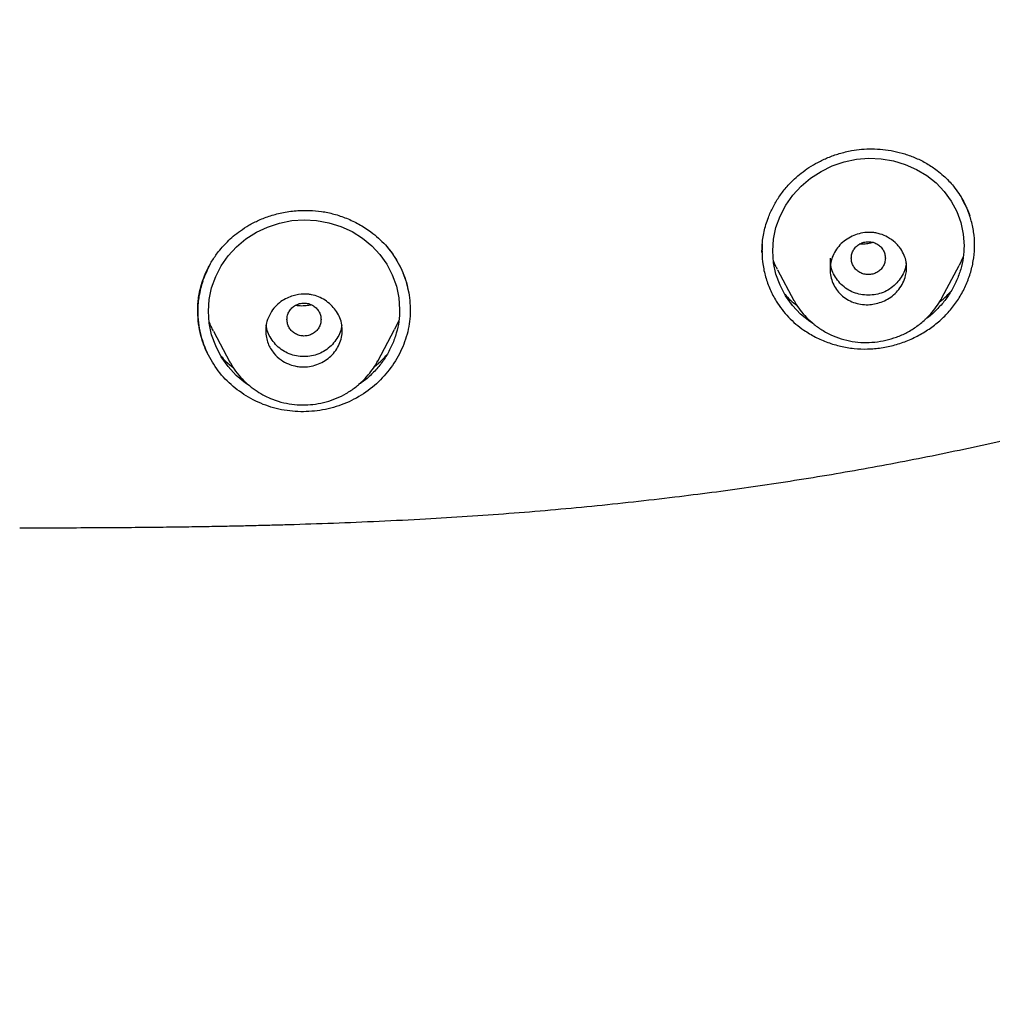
# Model space of a CAD drawing. Header units: millimetres. Extents: x 8 to 1894, y 12 to 2738.
# Tile 71 of 158: x 697 to 720, y 1786 to 1809. Entities that reach past the tile are written whole.
import ezdxf

# ---------------------------------------------------------------- set-up
doc = ezdxf.new("R2010")
doc.units = ezdxf.units.MM

msp = doc.modelspace()

# ---------------------------------------------------------------- linework, layer by layer
at = {"color": 7, "linetype": 'Continuous', "lineweight": 30}
for p, q in [((705.72, 1804.088), (705.84, 1803.946)), ((714.555, 1803.951), (714.555, 1803.944)), ((714.557, 1803.961), (714.556, 1803.944)), ((716.153, 1803.799), (716.153, 1803.532)), ((719.283, 1803.829), (719.188, 1803.63)), ((714.919, 1803.529), (715.305, 1802.805)), ((718.783, 1802.864), (719.191, 1803.629)), ((715.314, 1802.797), (715.308, 1802.807)), ((706.019, 1802.336), (705.917, 1802.125)), ((701.661, 1802.088), (702.049, 1801.359)), ((705.524, 1801.38), (705.92, 1802.123)), ((702.05, 1801.358), (702.063, 1801.338)), ((702.065, 1801.339), (702.053, 1801.361))]:
    msp.add_line(p, q, dxfattribs=at)
at = {"color": 7, "linetype": 'Continuous', "lineweight": 30, "flags": 128}
for points in [[(715.775, 1802.251), (715.679, 1802.309), (715.461, 1802.485), (715.269, 1802.688), (715.108, 1802.914), (714.978, 1803.162), (714.883, 1803.424), (714.825, 1803.693), (714.806, 1803.97), (714.825, 1804.245), (714.883, 1804.518), (714.981, 1804.788), (715.112, 1805.041), (715.277, 1805.278), (715.471, 1805.491), (715.693, 1805.678), (715.941, 1805.837), (716.206, 1805.965), (716.489, 1806.062), (716.776, 1806.122), (717.067, 1806.146), (717.358, 1806.134), (717.644, 1806.086), (717.923, 1806.002), (718.187, 1805.886), (718.429, 1805.74), (718.648, 1805.565), (718.839, 1805.364), (719, 1805.141), (719.13, 1804.894), (719.224, 1804.636), (719.282, 1804.365), (719.302, 1804.091), (719.302, 1804.091)], [(702.502, 1800.809), (702.416, 1800.864), (702.197, 1801.046), (702.005, 1801.254), (701.844, 1801.485), (701.714, 1801.738), (701.619, 1802.002), (701.561, 1802.274), (701.542, 1802.554), (701.561, 1802.829), (701.619, 1803.101), (701.716, 1803.371), (701.846, 1803.621), (702.01, 1803.856), (702.203, 1804.066), (702.424, 1804.25), (702.67, 1804.407), (702.934, 1804.531), (703.216, 1804.624), (703.503, 1804.681), (703.795, 1804.701), (704.086, 1804.684), (704.373, 1804.632), (704.653, 1804.543), (704.918, 1804.422), (705.161, 1804.271), (705.381, 1804.09), (705.573, 1803.885), (705.735, 1803.656), (705.865, 1803.405), (705.96, 1803.143), (706.018, 1802.869), (706.037, 1802.593), (706.037, 1802.593)]]:
    msp.add_lwpolyline(points, dxfattribs=at)
at = {"color": 7, "linetype": 'Continuous', "lineweight": 30}
for points, knots in [([(697.107, 1797.466), (697.388, 1797.466), (697.933, 1797.466), (698.723, 1797.469), (699.461, 1797.473), (700.145, 1797.479), (700.776, 1797.487), (701.345, 1797.495), (701.852, 1797.504), (702.301, 1797.513), (702.704, 1797.523), (703.073, 1797.532), (703.661, 1797.549), (704.487, 1797.576), (705.561, 1797.62), (706.937, 1797.69), (708.605, 1797.798), (710.557, 1797.969), (712.436, 1798.175), (714.241, 1798.412), (715.971, 1798.678), (717.694, 1798.984), (719.41, 1799.331), (721.115, 1799.722), (722.676, 1800.124), (724.093, 1800.527), (725.368, 1800.923), (726.633, 1801.354), (727.885, 1801.822), (729.036, 1802.294), (730.087, 1802.761), (731.039, 1803.217), (731.976, 1803.702), (732.896, 1804.215), (733.71, 1804.706), (734.421, 1805.166), (735.034, 1805.587), (735.635, 1806.026), (736.223, 1806.483), (736.796, 1806.959), (737.347, 1807.447), (737.87, 1807.939), (738.269, 1808.338), (738.557, 1808.638), (738.745, 1808.84), (738.928, 1809.041), (739.105, 1809.24), (739.285, 1809.448), (739.49, 1809.69), (739.727, 1809.981), (739.999, 1810.327), (740.293, 1810.718), (740.594, 1811.138), (740.9, 1811.583), (741.208, 1812.052), (741.526, 1812.561), (741.852, 1813.11), (742.185, 1813.703), (742.523, 1814.338), (742.864, 1815.017), (743.084, 1815.489), (743.197, 1815.731)], [0, 0, 0, 0, 0.015981, 0.030958, 0.04493, 0.057896, 0.069857, 0.08081, 0.090216, 0.098726, 0.10634, 0.113117, 0.119744, 0.139739, 0.160144, 0.180911, 0.218092, 0.255259, 0.292451, 0.32568, 0.358913, 0.392143, 0.425367, 0.45858, 0.491779, 0.51711, 0.542434, 0.567759, 0.593091, 0.618462, 0.638444, 0.658446, 0.67844, 0.698413, 0.718352, 0.732487, 0.746599, 0.76072, 0.774895, 0.789109, 0.803277, 0.817012, 0.830242, 0.835622, 0.840912, 0.84611, 0.851216, 0.856297, 0.861933, 0.869459, 0.877933, 0.887356, 0.89773, 0.907796, 0.918626, 0.930223, 0.942595, 0.955749, 0.969694, 0.984441, 1, 1, 1, 1]), ([(714.554, 1803.935), (714.554, 1803.961), (714.554, 1804.02), (714.559, 1804.131), (714.573, 1804.267), (714.602, 1804.425), (714.645, 1804.589), (714.711, 1804.783), (714.809, 1805.001), (714.948, 1805.237), (715.117, 1805.461), (715.296, 1805.647), (715.479, 1805.802), (715.661, 1805.932), (715.871, 1806.056), (716.108, 1806.167), (716.374, 1806.262), (716.639, 1806.326), (716.897, 1806.361), (717.142, 1806.371), (717.396, 1806.358), (717.655, 1806.319), (717.916, 1806.251), (718.177, 1806.154), (718.434, 1806.026), (718.592, 1805.916), (718.672, 1805.86)], [0, 0, 0, 0, 0.017014, 0.038483, 0.06462, 0.095113, 0.126685, 0.158633, 0.207214, 0.256571, 0.306703, 0.357624, 0.393717, 0.433, 0.475489, 0.521186, 0.570082, 0.622169, 0.663344, 0.706141, 0.750582, 0.796755, 0.84473, 0.894561, 0.946297, 1, 1, 1, 1]), ([(718.672, 1805.86), (718.722, 1805.819), (718.82, 1805.742), (718.946, 1805.616), (719.069, 1805.476), (719.179, 1805.325), (719.274, 1805.169), (719.341, 1805.035), (719.387, 1804.929), (719.417, 1804.85), (719.431, 1804.81), (719.436, 1804.794)], [0, 0, 0, 0, 0.141173, 0.27199, 0.392402, 0.553298, 0.690374, 0.803507, 0.892708, 0.958104, 1, 1, 1, 1]), ([(715.54, 1802.107), (715.629, 1802.051), (715.806, 1801.939), (716.097, 1801.814), (716.401, 1801.724), (716.716, 1801.672), (717.037, 1801.659), (717.36, 1801.687), (717.678, 1801.755), (717.986, 1801.861), (718.278, 1802.002), (718.549, 1802.175), (718.796, 1802.379), (719.013, 1802.611), (719.196, 1802.868), (719.344, 1803.145), (719.455, 1803.435), (719.527, 1803.734), (719.558, 1804.038), (719.546, 1804.341), (719.49, 1804.638), (719.397, 1804.924), (719.304, 1805.102), (719.259, 1805.189)], [0, 0, 0, 0, 0.0481708, 0.0959935, 0.1435978, 0.1911104, 0.2386798, 0.2864997, 0.3344367, 0.3822296, 0.4298961, 0.4774367, 0.5248719, 0.5722799, 0.6197774, 0.6673813, 0.7150455, 0.7626964, 0.8102772, 0.8577925, 0.9054132, 0.9532212, 1, 1, 1, 1]), ([(701.291, 1802.555), (701.291, 1802.592), (701.292, 1802.672), (701.301, 1802.807), (701.324, 1802.961), (701.363, 1803.129), (701.416, 1803.299), (701.494, 1803.492), (701.604, 1803.703), (701.736, 1803.899), (701.866, 1804.059), (701.989, 1804.19), (702.131, 1804.32), (702.298, 1804.45), (702.499, 1804.579), (702.735, 1804.699), (703.008, 1804.802), (703.315, 1804.881), (703.624, 1804.921), (703.924, 1804.926), (704.208, 1804.901), (704.501, 1804.839), (704.796, 1804.74), (705.087, 1804.6), (705.336, 1804.441), (705.541, 1804.273), (705.707, 1804.111), (705.803, 1803.989), (705.851, 1803.927)], [0, 0, 0, 0, 0.020593, 0.044078, 0.070618, 0.099913, 0.129599, 0.159125, 0.20294, 0.246258, 0.274894, 0.303347, 0.333384, 0.36733, 0.405259, 0.447219, 0.493099, 0.542885, 0.596533, 0.639281, 0.684162, 0.731236, 0.78064, 0.832347, 0.886237, 0.923312, 0.961241, 1, 1, 1, 1]), ([(717.953, 1803.581), (717.952, 1803.56), (717.951, 1803.517), (717.943, 1803.454), (717.923, 1803.352), (717.873, 1803.217), (717.777, 1803.063), (717.653, 1802.934), (717.511, 1802.835), (717.359, 1802.764), (717.203, 1802.72), (717.04, 1802.701), (716.872, 1802.712), (716.702, 1802.756), (716.546, 1802.831), (716.41, 1802.934), (716.298, 1803.062), (716.216, 1803.209), (716.165, 1803.368), (716.147, 1803.534), (716.166, 1803.7), (716.218, 1803.861), (716.301, 1804.011), (716.413, 1804.145), (716.551, 1804.254), (716.709, 1804.337), (716.88, 1804.39), (717.025, 1804.407), (717.142, 1804.405), (717.235, 1804.393), (717.362, 1804.362), (717.521, 1804.294), (717.659, 1804.194), (717.756, 1804.094), (717.832, 1803.995), (717.9, 1803.869), (717.945, 1803.721), (717.951, 1803.625), (717.953, 1803.581)], [0, 0, 0, 0, 0.0120814, 0.0239779, 0.0357674, 0.0700067, 0.1031178, 0.1348382, 0.1655341, 0.1950327, 0.2234102, 0.2507396, 0.2821188, 0.3135852, 0.3448645, 0.3762544, 0.4074534, 0.4387434, 0.470026, 0.5011115, 0.5322024, 0.563172, 0.5943334, 0.6254779, 0.6566912, 0.688101, 0.7195293, 0.7511834, 0.7650711, 0.7817712, 0.8012375, 0.8352941, 0.8756073, 0.8947446, 0.9129172, 0.9460098, 0.9750428, 1, 1, 1, 1]), ([(716.653, 1803.799), (716.656, 1803.765), (716.661, 1803.698), (716.703, 1803.604), (716.767, 1803.523), (716.851, 1803.461), (716.949, 1803.422), (717.053, 1803.408), (717.158, 1803.422), (717.255, 1803.461), (717.339, 1803.523), (717.403, 1803.604), (717.443, 1803.699), (717.458, 1803.8), (717.443, 1803.901), (717.403, 1803.995), (717.339, 1804.076), (717.255, 1804.138), (717.157, 1804.177), (717.053, 1804.19), (716.948, 1804.176), (716.851, 1804.137), (716.766, 1804.076), (716.703, 1803.994), (716.661, 1803.9), (716.656, 1803.833), (716.653, 1803.799)], [0, 0, 0, 0, 0.041659, 0.083341, 0.125, 0.166659, 0.208341, 0.25, 0.291659, 0.333341, 0.375, 0.416659, 0.458341, 0.5, 0.541659, 0.583341, 0.625, 0.666659, 0.708341, 0.75, 0.791659, 0.833341, 0.875, 0.916659, 0.958341, 1, 1, 1, 1]), ([(717.172, 1804.166), (717.13, 1804.156), (717.042, 1804.136), (716.934, 1804.127), (716.87, 1804.132), (716.852, 1804.133)], [0, 0, 0, 0, 0.400674, 0.833551, 1, 1, 1, 1]), ([(705.84, 1803.946), (705.93, 1803.806), (706.109, 1803.526), (706.255, 1803.051), (706.305, 1802.56), (706.245, 1802.068), (706.074, 1801.598), (705.808, 1801.168), (705.457, 1800.795), (705.031, 1800.498), (704.549, 1800.296), (704.038, 1800.191), (703.517, 1800.186), (703.007, 1800.285), (702.532, 1800.486), (702.112, 1800.776), (701.755, 1801.139), (701.593, 1801.43), (701.512, 1801.575)], [0, 0, 0, 0, 0.062708, 0.125342, 0.187801, 0.250066, 0.312361, 0.374776, 0.437293, 0.500026, 0.562792, 0.625286, 0.687617, 0.749932, 0.812369, 0.874874, 0.937406, 1, 1, 1, 1]), ([(705.851, 1803.927), (705.902, 1803.852), (706.003, 1803.701), (706.118, 1803.457), (706.202, 1803.221), (706.233, 1803.065), (706.246, 1802.996)], [0, 0, 0, 0, 0.265004, 0.529438, 0.793444, 1, 1, 1, 1]), ([(714.56, 1804.128), (714.556, 1804.052), (714.549, 1803.897), (714.573, 1803.639), (714.631, 1803.358), (714.737, 1803.063), (714.872, 1802.808), (715.021, 1802.592), (715.175, 1802.412), (715.347, 1802.248), (715.476, 1802.154), (715.54, 1802.107)], [0, 0, 0, 0, 0.097413, 0.197801, 0.331733, 0.464763, 0.59913, 0.69988, 0.79957, 0.899254, 1, 1, 1, 1]), ([(719.302, 1804.091), (719.298, 1803.998), (719.291, 1803.812), (719.229, 1803.537), (719.133, 1803.269), (719.001, 1803.013), (718.837, 1802.776), (718.64, 1802.564), (718.487, 1802.423), (718.394, 1802.364), (718.383, 1802.357)], [0, 0, 0, 0, 0.141034, 0.280825, 0.421838, 0.563696, 0.703043, 0.842236, 0.981347, 1, 1, 1, 1]), ([(714.922, 1803.531), (714.907, 1803.556), (714.865, 1803.625), (714.839, 1803.701), (714.822, 1803.75)], [0, 0, 0, 0, 0.358423, 1, 1, 1, 1]), ([(717.943, 1803.693), (717.941, 1803.671), (717.936, 1803.593), (717.891, 1803.464), (717.809, 1803.314), (717.693, 1803.181), (717.556, 1803.07), (717.401, 1802.988), (717.232, 1802.94), (717.053, 1802.925), (716.875, 1802.94), (716.705, 1802.988), (716.55, 1803.069), (716.414, 1803.181), (716.298, 1803.313), (716.215, 1803.464), (716.173, 1803.581), (716.167, 1803.647), (716.167, 1803.657)], [0, 0, 0, 0, 0.027126, 0.09459, 0.161953, 0.232017, 0.302249, 0.369645, 0.437002, 0.50712, 0.577402, 0.644793, 0.712096, 0.782123, 0.852529, 0.920036, 0.987438, 1, 1, 1, 1]), ([(701.585, 1803.655), (701.523, 1803.533), (701.395, 1803.279), (701.299, 1802.859), (701.281, 1802.422), (701.344, 1801.985), (701.456, 1801.713), (701.512, 1801.575)], [0, 0, 0, 0, 0.186928, 0.390651, 0.592775, 0.795274, 1, 1, 1, 1]), ([(701.408, 1803.255), (701.375, 1803.14), (701.31, 1802.916), (701.287, 1802.585), (701.303, 1802.292), (701.346, 1802.051), (701.397, 1801.862), (701.447, 1801.724), (701.482, 1801.64), (701.502, 1801.596), (701.509, 1801.581), (701.512, 1801.575)], [0, 0, 0, 0, 0.206128, 0.404901, 0.575416, 0.717364, 0.830679, 0.915461, 0.97186, 0.989457, 1, 1, 1, 1]), ([(701.512, 1801.575), (701.474, 1801.664), (701.399, 1801.84), (701.33, 1802.117), (701.294, 1802.395), (701.291, 1802.671), (701.318, 1802.937), (701.363, 1803.107), (701.384, 1803.189)], [0, 0, 0, 0, 0.173857, 0.345736, 0.515345, 0.682362, 0.846543, 1, 1, 1, 1]), ([(718.721, 1802.765), (718.781, 1802.813), (718.885, 1802.895), (718.97, 1802.994), (719.005, 1803.035)], [0, 0, 0, 0, 0.58095, 1, 1, 1, 1]), ([(704.689, 1802.11), (704.686, 1802.053), (704.679, 1801.94), (704.624, 1801.777), (704.54, 1801.627), (704.427, 1801.495), (704.289, 1801.388), (704.132, 1801.309), (703.962, 1801.258), (703.845, 1801.246), (703.787, 1801.245), (703.787, 1801.245), (703.787, 1801.245), (703.786, 1801.245), (703.786, 1801.245), (703.786, 1801.245), (703.786, 1801.245), (703.785, 1801.245), (703.784, 1801.245), (703.781, 1801.245), (703.771, 1801.245), (703.738, 1801.246), (703.668, 1801.25), (703.556, 1801.269), (703.408, 1801.316), (703.236, 1801.409), (703.064, 1801.568), (702.953, 1801.757), (702.899, 1801.941), (702.887, 1802.068), (702.892, 1802.169), (702.902, 1802.242), (702.929, 1802.355), (702.99, 1802.501), (703.103, 1802.659), (703.239, 1802.779), (703.384, 1802.864), (703.566, 1802.933), (703.734, 1802.959), (703.879, 1802.954), (703.994, 1802.938), (704.134, 1802.896), (704.287, 1802.815), (704.422, 1802.709), (704.535, 1802.581), (704.621, 1802.436), (704.678, 1802.277), (704.685, 1802.166), (704.689, 1802.11)], [0, 0, 0, 0, 0.031703, 0.063196, 0.094652, 0.125855, 0.157201, 0.188336, 0.219547, 0.250656, 0.250659, 0.250661, 0.250665, 0.250673, 0.250686, 0.250712, 0.25076, 0.250854, 0.25105, 0.251487, 0.252548, 0.256283, 0.269224, 0.289447, 0.317194, 0.352124, 0.39436, 0.44396, 0.471653, 0.500983, 0.514902, 0.528593, 0.541879, 0.579953, 0.615179, 0.647852, 0.677709, 0.704958, 0.751193, 0.766671, 0.782254, 0.813339, 0.844419, 0.875502, 0.906686, 0.937753, 0.968931, 1, 1, 1, 1]), ([(715.089, 1802.952), (715.131, 1802.904), (715.218, 1802.805), (715.325, 1802.725), (715.379, 1802.685)], [0, 0, 0, 0, 0.488326, 1, 1, 1, 1]), ([(715.307, 1802.801), (715.342, 1802.741), (715.415, 1802.616), (715.558, 1802.443), (715.731, 1802.277), (715.935, 1802.125), (716.165, 1801.996), (716.414, 1801.899), (716.674, 1801.837), (716.939, 1801.813), (717.205, 1801.823), (717.466, 1801.866), (717.72, 1801.941), (717.967, 1802.05), (718.204, 1802.197), (718.4, 1802.362), (718.558, 1802.531), (718.684, 1802.694), (718.753, 1802.815), (718.788, 1802.876)], [0, 0, 0, 0, 0.049227, 0.102362, 0.159476, 0.220549, 0.284782, 0.348565, 0.411482, 0.474041, 0.536277, 0.598107, 0.659447, 0.721862, 0.786927, 0.854847, 0.901847, 0.950233, 1, 1, 1, 1]), ([(703.389, 1802.357), (703.392, 1802.324), (703.398, 1802.256), (703.44, 1802.162), (703.503, 1802.081), (703.587, 1802.019), (703.685, 1801.98), (703.789, 1801.966), (703.894, 1801.98), (703.991, 1802.019), (704.076, 1802.081), (704.139, 1802.162), (704.18, 1802.257), (704.194, 1802.358), (704.18, 1802.459), (704.139, 1802.553), (704.075, 1802.634), (703.991, 1802.696), (703.894, 1802.735), (703.789, 1802.748), (703.684, 1802.735), (703.587, 1802.695), (703.503, 1802.634), (703.439, 1802.552), (703.397, 1802.458), (703.392, 1802.391), (703.389, 1802.357)], [0, 0, 0, 0, 0.041659, 0.083341, 0.125, 0.166659, 0.208341, 0.25, 0.291659, 0.333341, 0.375, 0.416659, 0.458341, 0.5, 0.541659, 0.583341, 0.625, 0.666659, 0.708341, 0.75, 0.791659, 0.833341, 0.875, 0.916659, 0.958341, 1, 1, 1, 1]), ([(703.963, 1802.702), (703.932, 1802.695), (703.857, 1802.678), (703.733, 1802.674), (703.637, 1802.677), (703.588, 1802.687), (703.584, 1802.688)], [0, 0, 0, 0, 0.2447905, 0.6067219, 0.9704602, 1, 1, 1, 1]), ([(706.037, 1802.593), (706.034, 1802.499), (706.026, 1802.313), (705.965, 1802.036), (705.869, 1801.769), (705.738, 1801.515), (705.575, 1801.279), (705.38, 1801.068), (705.211, 1800.918), (705.101, 1800.849), (705.073, 1800.832)], [0, 0, 0, 0, 0.136874, 0.272733, 0.409915, 0.54746, 0.682891, 0.818477, 0.953655, 1, 1, 1, 1]), ([(701.665, 1802.09), (701.644, 1802.124), (701.601, 1802.198), (701.573, 1802.278), (701.558, 1802.321)], [0, 0, 0, 0, 0.463613, 1, 1, 1, 1]), ([(704.676, 1802.224), (704.675, 1802.21), (704.67, 1802.142), (704.627, 1802.022), (704.545, 1801.872), (704.429, 1801.739), (704.293, 1801.628), (704.137, 1801.547), (703.968, 1801.498), (703.79, 1801.483), (703.611, 1801.498), (703.442, 1801.546), (703.286, 1801.628), (703.15, 1801.739), (703.034, 1801.871), (702.951, 1802.022), (702.908, 1802.143), (702.903, 1802.214), (702.902, 1802.228)], [0, 0, 0, 0, 0.015998, 0.083866, 0.151627, 0.222098, 0.292758, 0.360559, 0.428314, 0.498842, 0.569552, 0.637349, 0.70505, 0.775486, 0.846318, 0.914231, 0.982036, 1, 1, 1, 1]), ([(701.834, 1801.505), (701.873, 1801.46), (701.961, 1801.359), (702.068, 1801.276), (702.128, 1801.23)], [0, 0, 0, 0, 0.442498, 1, 1, 1, 1]), ([(702.063, 1801.338), (702.101, 1801.273), (702.18, 1801.139), (702.333, 1800.962), (702.502, 1800.803), (702.681, 1800.672), (702.863, 1800.566), (703.072, 1800.471), (703.306, 1800.398), (703.563, 1800.357), (703.815, 1800.347), (704.065, 1800.368), (704.313, 1800.42), (704.556, 1800.503), (704.787, 1800.617), (704.999, 1800.762), (705.182, 1800.924), (705.329, 1801.089), (705.442, 1801.24), (705.499, 1801.34), (705.524, 1801.384)], [0, 0, 0, 0, 0.054243, 0.112113, 0.167577, 0.220464, 0.270645, 0.31806, 0.384048, 0.444565, 0.503014, 0.562251, 0.622189, 0.682762, 0.743961, 0.805771, 0.865981, 0.91878, 0.964099, 1, 1, 1, 1]), ([(705.448, 1801.257), (705.51, 1801.306), (705.617, 1801.39), (705.705, 1801.492), (705.741, 1801.535)], [0, 0, 0, 0, 0.583297, 1, 1, 1, 1]), ([(718.825, 1783.333), (718.93, 1783.46), (719.362, 1783.983), (720.147, 1784.879), (721.171, 1786.028), (722.209, 1787.162), (723.487, 1788.536), (725.012, 1790.144), (726.783, 1791.984), (727.969, 1793.203), (728.562, 1793.813)], [0, 0, 0, 0, 0.034333, 0.1416598, 0.2489606, 0.3562405, 0.4635124, 0.6422978, 0.821115, 1, 1, 1, 1])]:
    msp.add_open_spline(points, degree=3, knots=knots, dxfattribs=at)

doc.saveas('drawing.dxf')
